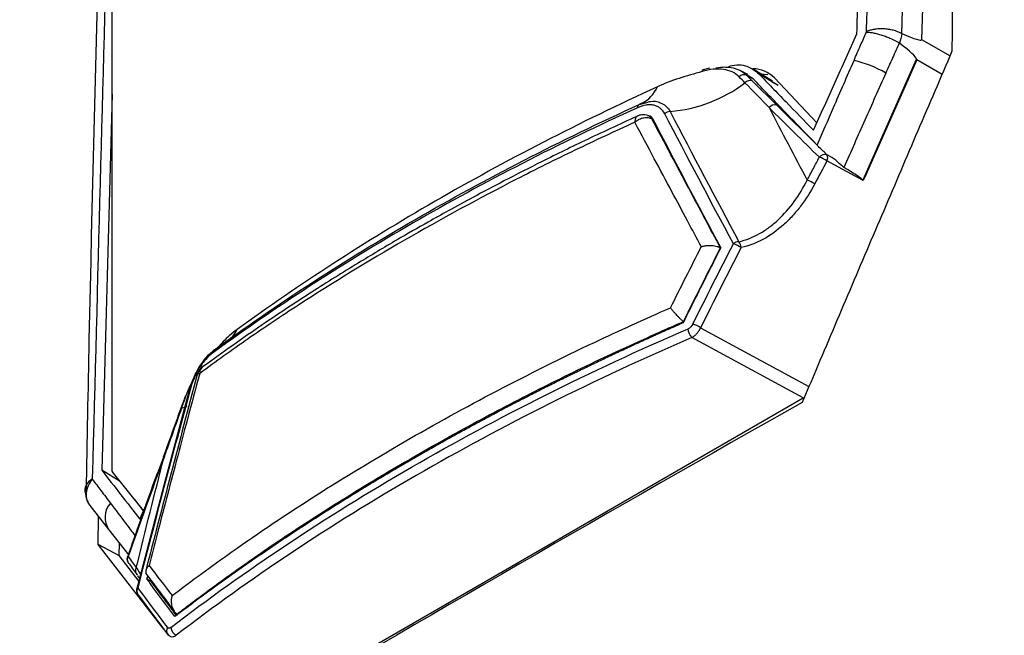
# Model space of a CAD drawing. Header units: millimetres. Extents: x 11 to 939, y -289 to 1138.
# Tile 23 of 86: x 751 to 787, y 28 to 50. Entities that reach past the tile are written whole.
import ezdxf

# ---------------------------------------------------------------- set-up
doc = ezdxf.new("R2010")
doc.units = ezdxf.units.MM

msp = doc.modelspace()

# ---------------------------------------------------------------- linework, layer by layer
at = {"color": 7, "linetype": 'Continuous', "lineweight": 25}
for p, q in [((784.91, 92.482), (783.713, 49.526)), ((754.035, 33.704), (754.031, 76.71)), ((781.603, 44.469), (783.531, 48.808)), ((783.536, 48.78), (781.616, 44.461)), ((775.932, 48.473), (775.703, 48.411)), ((777.339, 48.247), (777.06, 48.394)), ((778.252, 48.003), (777.545, 48.436)), ((777.293, 48.224), (777.506, 48.012)), ((777.293, 48.224), (777.543, 48.091)), ((777.543, 48.091), (777.325, 48.221)), ((777.506, 48.012), (778.408, 47.117)), ((778.455, 47.838), (777.747, 48.271)), ((777.82, 48.267), (778.073, 48.247)), ((779.874, 46.476), (778.319, 48.121)), ((778.455, 47.838), (778.231, 47.968)), ((754.034, 47.53), (753.658, 33.743)), ((773.358, 47.145), (773.641, 47.223)), ((773.438, 47.177), (773.358, 47.145)), ((773.427, 47.17), (773.469, 47.19)), ((778.408, 47.117), (779.868, 45.669)), ((779.871, 45.668), (779.883, 45.655)), ((780.424, 45.204), (780.255, 45.296)), ((781.571, 44.359), (780.242, 45.076)), ((781.561, 44.374), (781.603, 44.469)), ((781.616, 44.461), (781.571, 44.359)), ((776.341, 41.893), (776.348, 41.889)), ((774.982, 39.192), (774.989, 39.188)), ((779.375, 36.398), (775.295, 38.61)), ((756.716, 36.436), (756.559, 36.013)), ((759.99, 25.208), (779.375, 36.398)), ((754.33, 33.332), (753.658, 33.743)), ((755.189, 32.265), (754.038, 33.695)), ((755.185, 32.255), (754.864, 32.668)), ((753.221, 32.452), (753.919, 31.563)), ((755.056, 31.945), (755.28, 32.482)), ((753.526, 31.025), (753.537, 32.049)), ((753.919, 31.563), (754.653, 30.626)), ((754.3, 31.077), (754.288, 30.623)), ((755.937, 27.923), (753.526, 31.025)), ((754.288, 30.623), (753.526, 31.025)), ((754.288, 30.623), (755.02, 29.668)), ((754.972, 29.877), (755.046, 29.771)), ((755.315, 29.747), (755.346, 29.862)), ((755.458, 29.665), (755.315, 29.747)), ((756.417, 28.474), (756.446, 28.457))]:
    msp.add_line(p, q, dxfattribs=at)
at = {"color": 8, "linetype": 'Continuous', "lineweight": 25}
for p, q in [((783.713, 49.526), (784.757, 48.932)), ((784.466, 48.251), (783.536, 48.78)), ((773.824, 46.627), (773.871, 46.6)), ((775.609, 38.964), (779.583, 36.809))]:
    msp.add_line(p, q, dxfattribs=at)
at = {"color": 7, "linetype": 'Continuous', "lineweight": 25, "flags": 128}
for points in [[(784.177, 92.819), (783.686, 75.214), (783.479, 67.777), (782.978, 49.748)], [(754.957, 29.422), (755.039, 29.741), (755.952, 33.241), (756.889, 36.729), (756.889, 36.729), (756.889, 36.729)], [(756.889, 36.729), (756.883, 36.738), (756.881, 36.746), (756.881, 36.754), (756.884, 36.761), (756.89, 36.767), (756.899, 36.772), (756.91, 36.776), (756.925, 36.779)], [(756.71, 36.438), (756.711, 36.44), (756.718, 36.441), (756.73, 36.44)], [(755.941, 34.225), (755.923, 34.228), (755.913, 34.227), (755.909, 34.225)], [(754.629, 30.354), (754.643, 30.337), (754.67, 30.313)], [(754.977, 29.196), (754.99, 29.181), (755.017, 29.157)], [(756.103, 27.703), (756.075, 27.727), (756.064, 27.74)]]:
    msp.add_lwpolyline(points, dxfattribs=at)
at = {"color": 8, "linetype": 'Continuous', "lineweight": 25, "flags": 128}
for points in [[(756.557, 36.014), (756.558, 36.015), (756.565, 36.016), (756.578, 36.014)], [(756.578, 36.014), (756.735, 36.068), (756.79, 36.093)], [(754.975, 29.431), (754.962, 29.427), (754.951, 29.423), (754.943, 29.418), (754.938, 29.412), (754.936, 29.407)]]:
    msp.add_lwpolyline(points, dxfattribs=at)
at = {"color": 7, "linetype": 'Continuous', "lineweight": 25}
for centre, radius, start, end in [((780.372, 44.892), 3.963, 59.2053, 77.4071), ((775.742, 48.355), 0.0772, 122.8656, 179.917), ((777.528, 47.356), 1.101, 44.0197, 89.751), ((777.21, 47.994), 0.245, 70.0487, 138.0205), ((777.425, 47.78), 0.246, 70.5518, 139.0009), ((774.064, 52.13), 5.256, 274.6867, 307.1657), ((773.413, 47.046), 0.113, 119.2479, 187.8999), ((778.324, 46.88), 0.252, 70.6713, 142.5811), ((773.511, 46.271), 0.5, 64.5287, 114.5442), ((774.517, 46.563), 0.329, 94.1283, 131.8576), ((780.163, 45.059), 0.251, 71.1492, 142.0969), ((779.705, 44.337), 0.914, 53.9819, 73.4723), ((780.044, 45.188), 0.228, 330.6822, 28.4564), ((779.919, 41.607), 3.321, 59.2582, 59.5308), ((779.259, 43.492), 0.92, 54.2089, 73.626), ((777.032, 41.788), 0.332, 93.5437, 130.8682), ((776.559, 41.13), 0.943, 55.1226, 74.2464), ((776.7, 41.868), 0.4, 5.2695, 38.8679), ((775.068, 38.165), 0.965, 55.8903, 74.7443), ((775.591, 38.938), 0.442, 181.4396, 227.9095), ((757.841, 38.044), 0.124, 115.449, 184.6407), ((757.639, 37.115), 0.5, 126.2615, 165.1098), ((754.05, 33.704), 0.0148, 177.2184, 215.5912), ((754.831, 30.501), 0.25, 160.5174, 180), ((754.831, 30.501), 0.25, 180, 216.0421), ((755.178, 29.345), 0.25, 165.6046, 180), ((755.178, 29.345), 0.25, 180, 216.5741), ((756.539, 28.006), 0.346, 183.7907, 244.0913)]:
    msp.add_arc(centre, radius, start, end, dxfattribs=at)
at = {"color": 8, "linetype": 'Continuous', "lineweight": 25}
for centre, radius, start, end in [((772.893, 48.291), 1.24, 296.0565, 336.5679), ((757.132, 39.725), 1.705, 306.5869, 331.2398), ((754.569, 32.014), 0.792, 138.6659, 214.7644), ((754.801, 30.473), 0.209, 147.835, 214.4443), ((754.609, 30.55), 0.0373, 65.7024, 111.3719), ((755.148, 29.315), 0.208, 146.1979, 214.691), ((756.24, 27.859), 0.212, 145.9946, 214.2079)]:
    msp.add_arc(centre, radius, start, end, dxfattribs=at)
at = {"color": 7, "linetype": 'Continuous', "lineweight": 25}
for centre, major_axis, ratio, start_param, end_param in [((718.903, 85.206), (64.807, -35.688), 0.014487, 6.14157, 6.290645), ((722.033, 83.424), (61.494, -34.643), 0.020766, 0.016962, 0.154824), ((771.208, 49.896), (10.356, -5.533), 0.020854, 0.038227, 0.381018)]:
    msp.add_ellipse(centre, major_axis=major_axis, ratio=ratio, start_param=start_param, end_param=end_param, dxfattribs=at)
for points, knots in [([(804.57, 164.147), (804.237, 154.839), (803.552, 135.729), (802.506, 106.509), (801.447, 76.962), (800.749, 57.475), (800.398, 47.671), (800.374, 47.397), (800.32, 47.035), (800.253, 46.703), (800.172, 46.38), (800.077, 46.059), (799.965, 45.729), (799.83, 45.379), (799.717, 45.12), (798.958, 43.494), (797.539, 40.455), (795.357, 35.781), (793.185, 31.129), (791.784, 28.129), (790.991, 26.432), (790.773, 26.013), (790.441, 25.465), (790.097, 24.968), (789.734, 24.505), (789.344, 24.066), (788.986, 23.712), (788.667, 23.432), (788.406, 23.221), (788.109, 23.006), (787.876, 22.856), (784.198, 20.733), (776.806, 16.466), (769.006, 11.963), (765.107, 9.712)], [0.0038696, 0.0038696, 0.0038696, 0.0038696, 0.1460177, 0.2920354, 0.438053, 0.5840707, 0.5840707, 0.5866513, 0.5892319, 0.5918126, 0.5943932, 0.5969738, 0.5995544, 0.6021351, 0.6047157, 0.6047157, 0.6313328, 0.6579499, 0.6845671, 0.7111842, 0.7111842, 0.715513, 0.7198419, 0.7241707, 0.7284995, 0.7328284, 0.7371572, 0.7393216, 0.741486, 0.7436504, 0.7458148, 0.7458148, 0.8007035, 0.8555921, 0.8555921, 0.8555921, 0.8555921]), ([(735.274, 124.143), (734.94, 114.835), (734.256, 95.725), (733.209, 66.505), (732.151, 36.958), (731.453, 17.471), (731.102, 7.667), (731.107, 7.41), (731.136, 7.096), (731.182, 6.829), (731.242, 6.588), (731.318, 6.365), (731.411, 6.153), (731.526, 5.948), (731.624, 5.811), (732.297, 5.011), (733.553, 3.517), (735.486, 1.219), (737.41, -1.069), (738.65, -2.544), (739.352, -3.379), (739.548, -3.558), (739.854, -3.738), (740.176, -3.851), (740.521, -3.905), (740.895, -3.903), (741.242, -3.85), (741.554, -3.766), (741.812, -3.677), (742.105, -3.552), (742.338, -3.432), (746.015, -1.309), (753.407, 2.958), (761.207, 7.461), (765.107, 9.712)], [0.0038696, 0.0038696, 0.0038696, 0.0038696, 0.1460177, 0.2920354, 0.438053, 0.5840707, 0.5840707, 0.5866513, 0.5892319, 0.5918126, 0.5943932, 0.5969738, 0.5995544, 0.6021351, 0.6047157, 0.6047157, 0.6313328, 0.6579499, 0.6845671, 0.7111842, 0.7111842, 0.715513, 0.7198419, 0.7241707, 0.7284995, 0.7328284, 0.7371572, 0.7393216, 0.741486, 0.7436504, 0.7458148, 0.7458148, 0.8007035, 0.8555921, 0.8555921, 0.8555921, 0.8555921]), ([(781.691, 49.818), (781.705, 50.268), (781.722, 50.717), (781.752, 51.615), (781.767, 52.064), (781.809, 53.409), (781.835, 54.306), (781.913, 56.994), (781.964, 58.785), (782.114, 64.158), (782.213, 67.739), (782.514, 78.484), (782.719, 85.65), (782.927, 92.817)], [0, 0, 0, 0, 0.03125, 0.03125, 0.0625, 0.0625, 0.125, 0.125, 0.25, 0.25, 0.5, 0.5, 1, 1, 1, 1]), ([(781.344, 49.735), (781.354, 50.179), (781.365, 50.622), (781.387, 51.509), (781.399, 51.952), (781.434, 53.282), (781.457, 54.168), (781.53, 56.825), (781.579, 58.596), (781.726, 63.91), (781.824, 67.451), (782.119, 78.078), (782.312, 85.164), (782.504, 92.251)], [0, 0, 0, 0, 0.03125, 0.03125, 0.0625, 0.0625, 0.125, 0.125, 0.25, 0.25, 0.5, 0.5, 1, 1, 1, 1]), ([(754.032, 68.954), (753.717, 58.84), (753.345, 46.886), (753.114, 34.819), (753.079, 32.961)], [0, 0, 0, 0, 0.846056, 1, 1, 1, 1]), ([(781.684, 49.786), (781.685, 49.791), (781.686, 49.796), (781.688, 49.801), (781.689, 49.806), (781.69, 49.812), (781.691, 49.818)], [0, 0, 0, 0, 0.0000336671, 0.0000336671, 0.0000336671, 0.00007192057, 0.00007192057, 0.00007192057, 0.00007192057]), ([(782.978, 49.748), (782.888, 49.797), (782.785, 49.836), (782.617, 49.879), (782.56, 49.89), (782.444, 49.907), (782.384, 49.913), (782.267, 49.919), (782.209, 49.919), (782.094, 49.913), (782.037, 49.907), (781.929, 49.89), (781.878, 49.879), (781.78, 49.852), (781.733, 49.835), (781.691, 49.818)], [0, 0, 0, 0, 0.25, 0.25, 0.375, 0.375, 0.5, 0.5, 0.625, 0.625, 0.75, 0.75, 0.875, 0.875, 1, 1, 1, 1]), ([(779.751, 46.204), (780.016, 46.792), (780.282, 47.381), (780.813, 48.557), (781.078, 49.146), (781.344, 49.735)], [0, 0, 0, 0, 0.5, 0.5, 1, 1, 1, 1]), ([(781.236, 48.759), (781.317, 48.946), (781.398, 49.132), (781.479, 49.319), (781.547, 49.475), (781.615, 49.63), (781.684, 49.786)], [0, 0, 0, 0, 0.00124678, 0.00124678, 0.00124678, 0.00228732, 0.00228732, 0.00228732, 0.00228732]), ([(782.892, 49.4), (782.803, 49.452), (782.703, 49.503), (782.542, 49.574), (782.488, 49.597), (782.378, 49.639), (782.322, 49.659), (782.212, 49.695), (782.157, 49.711), (782.051, 49.739), (781.998, 49.751), (781.9, 49.77), (781.853, 49.777), (781.763, 49.786), (781.721, 49.787), (781.684, 49.786)], [0, 0, 0, 0, 0.25, 0.25, 0.375, 0.375, 0.5, 0.5, 0.625, 0.625, 0.75, 0.75, 0.875, 0.875, 1, 1, 1, 1]), ([(784.828, 49.098), (784.41, 48.125), (783.574, 46.178), (782.324, 43.254), (781.077, 40.329), (780.248, 38.377), (779.834, 37.401)], [0, 0, 0, 0, 0.249981, 0.499975, 0.749981, 1, 1, 1, 1]), ([(782.892, 49.4), (782.811, 49.219), (782.729, 49.037), (782.648, 48.854), (782.566, 48.668), (782.483, 48.482), (782.4, 48.296)], [0.000001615, 0.000001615, 0.000001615, 0.000001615, 0.001219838, 0.001219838, 0.001219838, 0.002465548, 0.002465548, 0.002465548, 0.002465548]), ([(779.883, 45.655), (780.083, 46.115), (780.284, 46.574), (780.484, 47.033), (780.734, 47.608), (780.985, 48.184), (781.236, 48.759)], [0, 0, 0, 0, 0.00306795, 0.00306795, 0.00306795, 0.006913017, 0.006913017, 0.006913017, 0.006913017]), ([(783.531, 48.808), (783.532, 48.801), (783.534, 48.793), (783.535, 48.786), (783.535, 48.784), (783.535, 48.782), (783.536, 48.78)], [0, 0, 0, 0, 0.00004661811, 0.00004661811, 0.00004661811, 0.00005757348, 0.00005757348, 0.00005757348, 0.00005757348]), ([(777.028, 48.157), (776.953, 48.233), (776.867, 48.293), (776.672, 48.386), (776.562, 48.417), (776.329, 48.449), (776.204, 48.45), (775.941, 48.423), (775.805, 48.396), (775.665, 48.355)], [0, 0, 0, 0, 0.25, 0.25, 0.5, 0.5, 0.75, 0.75, 1, 1, 1, 1]), ([(776.167, 48.492), (776.282, 48.512), (776.396, 48.522), (776.61, 48.521), (776.711, 48.51), (776.903, 48.465), (776.993, 48.431), (777.155, 48.343), (777.228, 48.289), (777.293, 48.224)], [0, 0, 0, 0, 0.25, 0.25, 0.5, 0.5, 0.75, 0.75, 1, 1, 1, 1]), ([(776.533, 48.497), (776.614, 48.527), (776.927, 48.643), (777.367, 48.57), (777.631, 48.363), (777.747, 48.271)], [0, 0, 0, 0, 0.162217, 0.629833, 1, 1, 1, 1]), ([(775.665, 48.355), (775.383, 48.274), (775.1, 48.193), (774.55, 48.014), (774.284, 47.914), (774.031, 47.798)], [0, 0, 0, 0, 0.5, 0.5, 1, 1, 1, 1]), ([(777.747, 48.271), (777.826, 48.188), (777.906, 48.104), (778.071, 47.933), (778.155, 47.846), (778.408, 47.586), (778.576, 47.413), (779.08, 46.894), (779.416, 46.549), (779.751, 46.204)], [0, 0, 0, 0, 0.125, 0.125, 0.25, 0.25, 0.5, 0.5, 1, 1, 1, 1]), ([(782.4, 48.296), (782.145, 47.721), (781.889, 47.146), (781.634, 46.571), (781.377, 45.994), (781.12, 45.417), (780.864, 44.839)], [0, 0, 0, 0, 0.00384596, 0.00384596, 0.00384596, 0.007708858, 0.007708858, 0.007708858, 0.007708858]), ([(774.031, 47.798), (772.603, 47.142), (771.207, 46.464), (768.489, 45.064), (767.165, 44.342), (763.303, 42.112), (760.886, 40.548), (758.626, 38.905)], [0, 0, 0, 0, 0.25, 0.25, 0.5, 0.5, 1, 1, 1, 1]), ([(779.871, 45.668), (779.541, 46.011), (779.209, 46.354), (778.711, 46.869), (778.546, 47.04), (778.297, 47.297), (778.214, 47.383), (778.049, 47.554), (777.965, 47.64), (777.883, 47.725)], [0, 0, 0, 0, 0.5, 0.5, 0.75, 0.75, 0.875, 0.875, 1, 1, 1, 1]), ([(773.301, 47.03), (770.417, 45.716), (767.674, 44.307), (763.77, 42.054), (762.503, 41.279), (760.051, 39.688), (758.865, 38.871), (757.717, 38.034)], [0, 0, 0, 0, 0.5, 0.5, 0.75, 0.75, 1, 1, 1, 1]), ([(757.788, 38.156), (758.934, 38.993), (760.12, 39.809), (762.57, 41.399), (763.836, 42.173), (767.736, 44.424), (770.476, 45.831), (773.358, 47.145)], [0, 0, 0, 0, 0.25, 0.25, 0.5, 0.5, 1, 1, 1, 1]), ([(774.298, 46.808), (774.255, 46.89), (774.199, 46.958), (774.097, 47.035), (774.061, 47.057), (773.982, 47.094), (773.94, 47.108), (773.852, 47.127), (773.806, 47.133), (773.711, 47.135), (773.661, 47.132), (773.51, 47.11), (773.407, 47.078), (773.301, 47.03)], [0, 0, 0, 0, 0.25, 0.25, 0.375, 0.375, 0.5, 0.5, 0.625, 0.625, 0.75, 0.75, 1, 1, 1, 1]), ([(773.398, 46.768), (772.749, 46.469), (771.533, 45.91), (769.873, 45.097), (768.477, 44.386), (767.335, 43.782), (766.409, 43.277), (765.482, 42.76), (764.375, 42.125), (762.947, 41.275), (761.249, 40.212), (759.3, 38.926), (757.971, 37.969), (757.259, 37.456)], [0, 0, 0, 0, 0.108862, 0.2040145, 0.2854558, 0.3531845, 0.4071997, 0.4524422, 0.5222738, 0.6119445, 0.7214554, 0.8508072, 1, 1, 1, 1]), ([(773.202, 46.498), (773.214, 46.508), (773.236, 46.527), (773.271, 46.553), (773.303, 46.573), (773.331, 46.59), (773.379, 46.614), (773.447, 46.642), (773.535, 46.663), (773.618, 46.671), (773.694, 46.667), (773.764, 46.653), (773.804, 46.636), (773.824, 46.627)], [0, 0, 0, 0, 0.067501, 0.127907, 0.181188, 0.227352, 0.266427, 0.406508, 0.532466, 0.6557, 0.774181, 0.888646, 1, 1, 1, 1]), ([(773.667, 46.745), (773.693, 46.743), (773.758, 46.74), (773.818, 46.692), (773.845, 46.647), (773.853, 46.634)], [0, 0, 0, 0, 0.313814, 0.802129, 1, 1, 1, 1]), ([(773.726, 46.722), (773.726, 46.722), (773.747, 46.716), (773.783, 46.687), (773.809, 46.648), (773.824, 46.627)], [0, 0, 0, 0, 0.004416, 0.453158, 1, 1, 1, 1]), ([(776.341, 41.893), (776.155, 42.242), (775.766, 42.97), (775.16, 44.108), (774.506, 45.338), (774.056, 46.187), (773.823, 46.627)], [0, 0, 0, 0, 0.220187, 0.460249, 0.720186, 1, 1, 1, 1]), ([(773.203, 46.496), (772.462, 46.161), (771.728, 45.819), (770.281, 45.122), (768.139, 44.058), (766.083, 42.938), (763.418, 41.4), (761.476, 40.214), (759.63, 38.978), (758.422, 38.143), (757.83, 37.72), (757.248, 37.293)], [0, 0, 0, 0, 0.125, 0.125, 0.25, 0.5, 0.5, 0.75, 0.875, 0.875, 1, 1, 1, 1]), ([(775.638, 41.937), (775.469, 42.25), (775.109, 42.923), (774.534, 43.997), (773.89, 45.204), (773.44, 46.051), (773.203, 46.496)], [0, 0, 0, 0, 0.2055794, 0.4407713, 0.7055783, 1, 1, 1, 1]), ([(780.257, 45.264), (780.228, 45.309), (780.196, 45.349), (780.128, 45.423), (780.092, 45.456), (779.992, 45.55), (779.932, 45.605), (779.883, 45.655)], [0, 0, 0, 0, 0.25, 0.25, 0.5, 0.5, 1, 1, 1, 1]), ([(779.518, 44.374), (779.594, 44.518), (779.67, 44.661), (779.747, 44.804), (779.819, 44.94), (779.892, 45.077), (779.965, 45.213)], [0, 0, 0, 0, 0.001, 0.001, 0.001, 0.001953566, 0.001953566, 0.001953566, 0.001953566]), ([(780.244, 45.296), (780.244, 45.296), (780.249, 45.297), (780.251, 45.296), (780.254, 45.295)], [0, 0, 0, 0, 0.036019, 1, 1, 1, 1]), ([(780.864, 44.839), (780.827, 44.869), (780.708, 44.962), (780.576, 45.121), (780.448, 45.186), (780.421, 45.199)], [0, 0, 0, 0, 0.2672559, 0.8458417, 1, 1, 1, 1]), ([(777.011, 42.118), (777.276, 42.178), (777.534, 42.281), (777.897, 42.486), (778.014, 42.563), (778.241, 42.732), (778.352, 42.825), (778.672, 43.124), (778.866, 43.347), (779.219, 43.833), (779.378, 44.097), (779.518, 44.374)], [0, 0, 0, 0, 0.25, 0.25, 0.375, 0.375, 0.5, 0.5, 0.75, 0.75, 1, 1, 1, 1]), ([(779.797, 44.238), (779.643, 43.948), (779.471, 43.676), (779.185, 43.299), (779.085, 43.178), (778.874, 42.947), (778.763, 42.836), (778.418, 42.527), (778.174, 42.352), (777.784, 42.14), (777.65, 42.078), (777.377, 41.975), (777.239, 41.934), (777.098, 41.904)], [0, 0, 0, 0, 0.25, 0.25, 0.375, 0.375, 0.5, 0.5, 0.75, 0.75, 0.875, 0.875, 1, 1, 1, 1]), ([(781.561, 44.374), (781.563, 44.37), (781.566, 44.366), (781.569, 44.362), (781.569, 44.361), (781.57, 44.36), (781.571, 44.359)], [0, 0, 0, 0, 0.00003151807, 0.00003151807, 0.00003151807, 0.00004046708, 0.00004046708, 0.00004046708, 0.00004046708]), ([(776.348, 41.889), (776.232, 41.66), (776.116, 41.432), (776, 41.203), (775.827, 40.861), (775.654, 40.517), (775.482, 40.174), (775.309, 39.83), (775.137, 39.486), (774.966, 39.141)], [0, 0, 0, 0, 0.001576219, 0.001576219, 0.001576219, 0.003940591, 0.003940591, 0.003940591, 0.006305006, 0.006305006, 0.006305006, 0.006305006]), ([(774.982, 39.192), (775.215, 39.656), (775.666, 40.558), (776.121, 41.457), (776.341, 41.893)], [0, 0, 0, 0, 0.514933, 1, 1, 1, 1]), ([(775.639, 41.936), (775.656, 41.941), (775.687, 41.952), (775.735, 41.964), (775.779, 41.971), (775.84, 41.98), (775.919, 41.986), (776.022, 41.983), (776.122, 41.971), (776.204, 41.951), (776.263, 41.931), (776.297, 41.916), (776.322, 41.904), (776.334, 41.897), (776.341, 41.893)], [0, 0, 0, 0, 0.081686, 0.153395, 0.215274, 0.266889, 0.407923, 0.533706, 0.672094, 0.800426, 0.870423, 0.933933, 0.963114, 1, 1, 1, 1]), ([(756.238, 29.15), (756.954, 29.693), (759.623, 31.656), (764.642, 34.845), (770.166, 37.743), (773.568, 39.285), (774.511, 39.698)], [-0.04884005, -0.04884005, -0.04884005, -0.04884005, -0.04177668, -0.02306003, -0.00434338, 0.00272945, 0.00272945, 0.00272945, 0.00272945]), ([(774.51, 39.699), (774.518, 39.687), (774.533, 39.666), (774.558, 39.632), (774.582, 39.602), (774.617, 39.56), (774.665, 39.504), (774.732, 39.43), (774.801, 39.358), (774.863, 39.298), (774.91, 39.254), (774.939, 39.228), (774.963, 39.208), (774.975, 39.198), (774.982, 39.192)], [0, 0, 0, 0, 0.081196, 0.152398, 0.213753, 0.264827, 0.404733, 0.529578, 0.666777, 0.794235, 0.863683, 0.926708, 0.958784, 1, 1, 1, 1]), ([(774.852, 39.091), (774.676, 39.014), (774.325, 38.859), (773.803, 38.624), (773.283, 38.388), (772.767, 38.149), (772.253, 37.909), (771.742, 37.667), (771.235, 37.422), (770.731, 37.176), (770.229, 36.928), (769.731, 36.678), (769.236, 36.426), (768.744, 36.173), (768.256, 35.917), (767.771, 35.66), (767.288, 35.401), (766.81, 35.14), (766.334, 34.877), (765.862, 34.613), (765.393, 34.347), (764.927, 34.079), (764.465, 33.809), (764.006, 33.538), (763.55, 33.265), (763.098, 32.99), (762.649, 32.714), (762.204, 32.436), (761.762, 32.156), (761.324, 31.875), (760.889, 31.592), (760.457, 31.308), (760.029, 31.022), (759.605, 30.734), (759.184, 30.445), (758.766, 30.155), (758.352, 29.863), (757.942, 29.569), (757.536, 29.274), (757.132, 28.978), (756.733, 28.68), (756.469, 28.48), (756.338, 28.38)], [0, 0, 0, 0, 0.025211, 0.050411, 0.075601, 0.100779, 0.125947, 0.151104, 0.17625, 0.201385, 0.226509, 0.251623, 0.276726, 0.301818, 0.326899, 0.351969, 0.377029, 0.402078, 0.427115, 0.452142, 0.477159, 0.502164, 0.527159, 0.552143, 0.577115, 0.602077, 0.627029, 0.651969, 0.676899, 0.701818, 0.726726, 0.751623, 0.77651, 0.801385, 0.82625, 0.851104, 0.875947, 0.900779, 0.925601, 0.950411, 0.975211, 1, 1, 1, 1]), ([(756.417, 28.474), (756.56, 28.583), (756.891, 28.835), (757.394, 29.211), (757.924, 29.601), (758.561, 30.061), (759.429, 30.673), (760.852, 31.636), (762.74, 32.844), (765.03, 34.21), (767.399, 35.534), (769.846, 36.809), (771.95, 37.829), (773.472, 38.524), (774.341, 38.911), (774.778, 39.102), (774.982, 39.192)], [0, 0, 0, 0, 0.027018, 0.062415, 0.093612, 0.124805, 0.178595, 0.249576, 0.374467, 0.499573, 0.624698, 0.749823, 0.874945, 0.937485, 0.970873, 1, 1, 1, 1]), ([(756.194, 27.984), (757.546, 29.024), (758.96, 30.035), (761.901, 31.993), (763.43, 32.941), (766.602, 34.772), (768.24, 35.652), (771.618, 37.343), (773.36, 38.153), (775.15, 38.927)], [0, 0, 0, 0, 0.25, 0.25, 0.5, 0.5, 0.75, 0.75, 1, 1, 1, 1]), ([(758.626, 38.905), (758.525, 38.828), (758.254, 38.622), (758.04, 38.384), (757.906, 38.235)], [0, 0, 0, 0, 0.37299, 1, 1, 1, 1]), ([(775.295, 38.61), (775.326, 38.627), (775.357, 38.647), (775.417, 38.696), (775.446, 38.724), (775.501, 38.785), (775.526, 38.819), (775.572, 38.889), (775.592, 38.926), (775.609, 38.964)], [0, 0, 0, 0, 0.25, 0.25, 0.5, 0.5, 0.75, 0.75, 1, 1, 1, 1]), ([(775.295, 38.61), (773.51, 37.839), (771.773, 37.03), (768.403, 35.344), (766.769, 34.466), (763.605, 32.64), (762.081, 31.695), (759.147, 29.742), (757.737, 28.733), (756.388, 27.695)], [0, 0, 0, 0, 0.25, 0.25, 0.5, 0.5, 0.75, 0.75, 1, 1, 1, 1]), ([(756.889, 36.729), (756.928, 36.871), (756.978, 37.013), (757.07, 37.222), (757.103, 37.292), (757.174, 37.425), (757.211, 37.49), (757.29, 37.616), (757.332, 37.677), (757.418, 37.792), (757.462, 37.846), (757.597, 37.998), (757.692, 38.086), (757.788, 38.156)], [0, 0, 0, 0, 0.25, 0.25, 0.375, 0.375, 0.5, 0.5, 0.625, 0.625, 0.75, 0.75, 1, 1, 1, 1]), ([(757.717, 38.034), (757.633, 37.972), (757.549, 37.895), (757.43, 37.761), (757.392, 37.714), (757.316, 37.612), (757.279, 37.559), (757.209, 37.448), (757.177, 37.391), (757.114, 37.274), (757.084, 37.213), (757.003, 37.029), (756.959, 36.905), (756.925, 36.779)], [0, 0, 0, 0, 0.25, 0.25, 0.375, 0.375, 0.5, 0.5, 0.625, 0.625, 0.75, 0.75, 1, 1, 1, 1]), ([(757.158, 37.246), (756.833, 36.03), (756.193, 33.636), (755.574, 31.233), (755.27, 30.051)], [0, 0, 0, 0, 0.508235, 1, 1, 1, 1]), ([(757.248, 37.293), (757.098, 36.735), (756.81, 35.664), (756.401, 34.122), (756.03, 32.714), (755.697, 31.441), (755.488, 30.636), (755.389, 30.256)], [0, 0, 0, 0, 0.238294, 0.457441, 0.657441, 0.838293, 1, 1, 1, 1]), ([(757.051, 37.12), (757.011, 37.054), (756.885, 36.847), (756.793, 36.605), (756.73, 36.44)], [0, 0, 0, 0, 0.320527, 1, 1, 1, 1]), ([(756.556, 36.014), (756.463, 35.753), (756.25, 35.156), (756.033, 34.56), (755.91, 34.225)], [0, 0, 0, 0, 0.436763, 1, 1, 1, 1]), ([(755.917, 34.222), (755.785, 33.872), (755.328, 32.666), (754.908, 31.445), (754.609, 30.579)], [0, 0, 0, 0, 0.290322, 1, 1, 1, 1]), ([(753.658, 33.743), (753.89, 33.444), (754.124, 33.144), (754.59, 32.544), (754.823, 32.245), (755.056, 31.945)], [0, 0, 0, 0, 0.5, 0.5, 1, 1, 1, 1]), ([(753.309, 33.433), (753.307, 33.431), (753.275, 33.408), (753.176, 33.326), (753.066, 33.171), (753.015, 33.02), (753.042, 32.947), (753.045, 32.938)], [0, 0, 0, 0, 0.010832, 0.170089, 0.561216, 0.951274, 1, 1, 1, 1]), ([(753.315, 33.409), (753.313, 33.407), (753.284, 33.374), (753.194, 33.259), (753.092, 33.042), (753.074, 32.771), (753.124, 32.565), (753.206, 32.481), (753.229, 32.459)], [0, 0, 0, 0, 0.0072231, 0.114698, 0.3783447, 0.6412332, 0.9037961, 1, 1, 1, 1]), ([(753.309, 33.433), (753.31, 33.429), (753.311, 33.424), (753.312, 33.42), (753.313, 33.416), (753.314, 33.413), (753.315, 33.409)], [0, 0, 0, 0, 0.00003851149, 0.00003851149, 0.00003851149, 0.00007192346, 0.00007192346, 0.00007192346, 0.00007192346]), ([(753.315, 33.409), (753.419, 33.272), (753.523, 33.135), (753.626, 32.998), (753.742, 32.844), (753.858, 32.691), (753.974, 32.537)], [0, 0, 0, 0, 0.001762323, 0.001762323, 0.001762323, 0.00372906, 0.00372906, 0.00372906, 0.00372906]), ([(753.051, 32.94), (753.061, 32.844), (753.073, 32.72), (753.13, 32.609), (753.144, 32.584)], [0, 0, 0, 0, 0.769953, 1, 1, 1, 1]), ([(754.624, 30.584), (754.675, 30.514), (754.726, 30.445), (754.777, 30.375), (754.825, 30.309), (754.874, 30.243), (754.923, 30.176)], [0, 0, 0, 0, 0.001, 0.001, 0.001, 0.001952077, 0.001952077, 0.001952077, 0.001952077]), ([(754.923, 30.176), (754.896, 30.128), (754.886, 30.074), (754.902, 29.977), (754.928, 29.933), (754.968, 29.905)], [0, 0, 0, 0, 0.5, 0.5, 1, 1, 1, 1]), ([(755.258, 29.978), (755.428, 29.753), (755.768, 29.303), (756.114, 28.85), (756.288, 28.623)], [0, 0, 0, 0, 0.5000018, 1, 1, 1, 1]), ([(755.391, 30.255), (755.355, 30.217), (755.283, 30.141), (755.263, 30.031), (755.271, 29.964), (755.283, 29.942), (755.284, 29.941)], [0, 0, 0, 0, 0.390736, 0.781839, 0.985428, 1, 1, 1, 1]), ([(755.458, 29.665), (755.627, 29.437), (755.936, 29.022), (756.251, 28.603), (756.393, 28.413)], [0, 0, 0, 0, 0.547346, 1, 1, 1, 1]), ([(756.237, 29.15), (756.231, 29.131), (756.22, 29.094), (756.21, 29.04), (756.205, 28.994), (756.202, 28.929), (756.206, 28.848), (756.226, 28.747), (756.261, 28.654), (756.303, 28.584), (756.343, 28.536), (756.37, 28.508), (756.395, 28.488), (756.409, 28.479), (756.417, 28.474)], [0, 0, 0, 0, 0.081112, 0.152287, 0.213678, 0.264854, 0.404771, 0.529609, 0.666801, 0.794248, 0.863684, 0.926704, 0.95877, 1, 1, 1, 1]), ([(756.069, 27.744), (756.081, 27.724), (756.099, 27.694), (756.13, 27.679), (756.14, 27.674)], [0, 0, 0, 0, 0.6680069, 1, 1, 1, 1])]:
    msp.add_open_spline(points, degree=3, knots=knots, dxfattribs=at)
for points in [[(785.57, 94.174), (785.202, 79.226), (784.955, 64.201), (784.828, 49.098)], [(782.989, 49.743), (782.972, 49.63), (782.943, 49.512), (782.903, 49.393)], [(782.978, 49.748), (782.981, 49.746), (782.985, 49.744), (782.989, 49.743)], [(782.903, 49.393), (782.899, 49.396), (782.896, 49.398), (782.892, 49.4)], [(777.239, 47.941), (777.169, 48.014), (777.098, 48.086), (777.028, 48.157)], [(777.681, 47.937), (777.633, 47.987), (777.587, 48.037), (777.54, 48.087)], [(778.123, 47.033), (777.831, 47.335), (777.537, 47.637), (777.239, 47.941)], [(777.883, 47.725), (777.814, 47.797), (777.747, 47.867), (777.681, 47.937)], [(778.123, 47.033), (778.583, 46.15), (779.048, 45.263), (779.518, 44.374)], [(779.965, 45.213), (779.344, 45.823), (778.73, 46.43), (778.123, 47.033)], [(773.853, 46.634), (774.668, 45.062), (775.5, 43.48), (776.348, 41.889)], [(776.815, 42.038), (775.959, 43.638), (775.12, 45.228), (774.298, 46.808)], [(774.493, 46.892), (775.316, 45.31), (776.156, 43.719), (777.011, 42.118)], [(780.242, 45.076), (780.094, 44.797), (779.945, 44.518), (779.797, 44.238)], [(774.511, 39.698), (774.885, 40.446), (775.261, 41.192), (775.638, 41.937)], [(775.322, 39.096), (775.815, 40.08), (776.312, 41.061), (776.815, 42.038)], [(777.098, 41.904), (776.597, 40.927), (776.101, 39.947), (775.609, 38.964)], [(774.966, 39.141), (774.928, 39.125), (774.89, 39.108), (774.852, 39.091)], [(775.322, 39.096), (775.285, 39.021), (775.218, 38.956), (775.15, 38.927)], [(779.834, 37.401), (779.669, 37.01), (779.503, 36.62), (779.338, 36.229)], [(756.925, 36.779), (756.257, 34.338), (755.608, 31.889), (754.975, 29.431)], [(756.73, 36.44), (756.679, 36.298), (756.628, 36.156), (756.578, 36.014)], [(779.338, 36.229), (772.384, 32.303), (765.515, 28.337), (758.731, 24.331)], [(756.578, 36.014), (756.369, 35.418), (756.157, 34.822), (755.942, 34.228)], [(755.939, 34.222), (755.494, 33.013), (755.055, 31.8), (754.624, 30.584)], [(754.923, 30.176), (755.256, 31.529), (755.595, 32.878), (755.94, 34.225)], [(754.968, 29.905), (754.868, 30.041), (754.769, 30.177), (754.67, 30.313)], [(755.389, 30.256), (755.67, 29.888), (755.953, 29.519), (756.238, 29.15)], [(755.315, 29.747), (755.358, 29.689), (755.401, 29.632), (755.444, 29.575)], [(754.975, 29.431), (755.333, 28.95), (755.696, 28.466), (756.064, 27.978)], [(756.338, 28.38), (756.036, 28.78), (755.738, 29.178), (755.444, 29.575)], [(756.103, 27.703), (755.736, 28.191), (755.374, 28.676), (755.017, 29.157)], [(756.194, 27.984), (756.142, 27.944), (756.092, 27.941), (756.064, 27.978)]]:
    msp.add_open_spline(points, degree=3, dxfattribs=at)
at = {"color": 8, "linetype": 'Continuous', "lineweight": 25}
for points, knots in [([(754.033, 60.476), (753.984, 58.679), (753.74, 49.663), (753.5, 40.649), (753.309, 33.433)], [0, 0, 0, 0, 0.199371, 1, 1, 1, 1]), ([(773.641, 47.223), (773.684, 47.237), (773.866, 47.294), (774.148, 47.231), (774.381, 47.079), (774.468, 46.934), (774.493, 46.892)], [0, 0, 0, 0, 0.1146766, 0.4813332, 0.848665, 1, 1, 1, 1]), ([(773.294, 46.717), (773.279, 46.708), (773.252, 46.691), (773.225, 46.641), (773.206, 46.579), (773.203, 46.526), (773.202, 46.498)], [0, 0, 0, 0, 0.2572712, 0.4802627, 0.727854, 1, 1, 1, 1]), ([(757.246, 37.293), (757.213, 37.286), (757.16, 37.274), (757.162, 37.244), (757.162, 37.232)], [0, 0, 0, 0, 0.603335, 1, 1, 1, 1]), ([(757.346, 37.517), (757.323, 37.497), (757.284, 37.463), (757.252, 37.383), (757.248, 37.325), (757.246, 37.293)], [0, 0, 0, 0, 0.381709, 0.668291, 1, 1, 1, 1]), ([(753.974, 32.537), (754.158, 32.293), (754.459, 31.894), (754.761, 31.497), (754.878, 31.342)], [0, 0, 0, 0, 0.61146, 1, 1, 1, 1]), ([(754.923, 30.176), (754.923, 30.176), (754.996, 30.065), (755.048, 29.971), (755.1, 29.876)], [0, 0, 0, 0, 0.00004, 1, 1, 1, 1]), ([(756.141, 27.676), (756.153, 27.666), (756.188, 27.637), (756.275, 27.638), (756.35, 27.676), (756.388, 27.695)], [0, 0, 0, 0, 0.197548, 0.598858, 1, 1, 1, 1])]:
    msp.add_open_spline(points, degree=3, knots=knots, dxfattribs=at)

doc.saveas('drawing.dxf')
